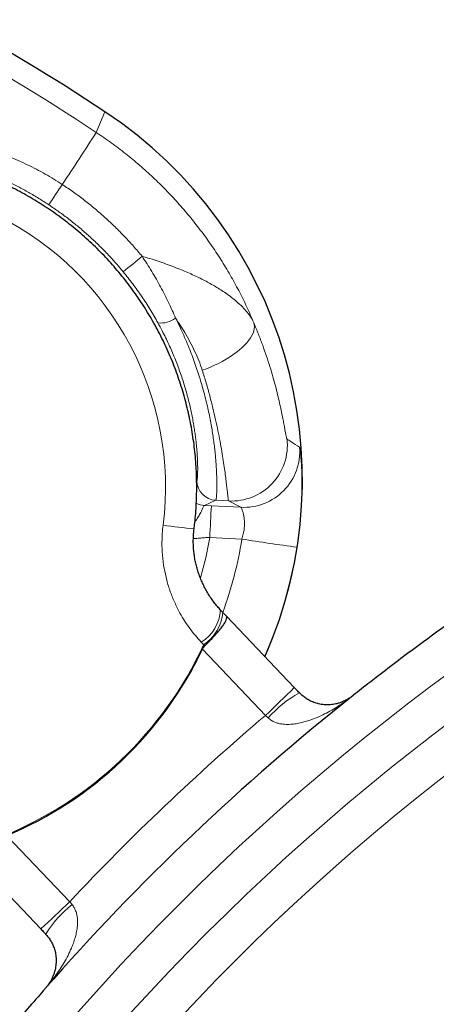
# Model space of a CAD drawing. Header units: millimetres. Extents: x 8 to 1352, y 12 to 1248.
# Tile 14 of 119: x 610 to 620, y 179 to 204. Entities that reach past the tile are written whole.
import ezdxf

# ---------------------------------------------------------------- set-up
doc = ezdxf.new("R2010")
doc.units = ezdxf.units.MM

msp = doc.modelspace()

# ---------------------------------------------------------------- linework, layer by layer
at = {"color": 252, "linetype": 'Continuous', "lineweight": 0}
for p, q in [((612.195, 201.511), (611.98, 200.991)), ((614.69, 191.651), (614.972, 191.778)), ((614.864, 191.642), (614.69, 191.651)), ((615.603, 191.603), (614.864, 191.642)), ((614.972, 191.778), (615.293, 191.761)), ((615.293, 191.761), (615.603, 191.603)), ((614.822, 190.85), (615.625, 190.808)), ((616.216, 186.39), (614.637, 188.048)), ((616.283, 186.327), (616.216, 186.39)), ((609.735, 183.383), (611.314, 181.724)), ((611.314, 181.724), (611.373, 181.654))]:
    msp.add_line(p, q, dxfattribs=at)
at = {"color": 7, "linetype": 'Continuous', "lineweight": 30}
for p, q in [((615.15, 188.97), (615.094, 189.029)), ((616.94, 187.088), (615.239, 188.875)), ((608.89, 182.829), (610.59, 181.043))]:
    msp.add_line(p, q, dxfattribs=at)
at = {"color": 252, "linetype": 'Continuous', "lineweight": 0, "flags": 128}
for points in [[(614.635, 195.038), (614.737, 195.074), (614.839, 195.115), (614.94, 195.159), (615.039, 195.206), (615.136, 195.257), (615.229, 195.31), (615.319, 195.365), (615.404, 195.422), (615.485, 195.481), (615.56, 195.541), (615.63, 195.602), (615.693, 195.663), (615.75, 195.725), (615.8, 195.786), (615.843, 195.847), (615.878, 195.907), (615.906, 195.965), (615.926, 196.021), (615.938, 196.076), (615.941, 196.128), (615.937, 196.177), (615.925, 196.223)], [(614.668, 188.162), (614.661, 188.169), (614.654, 188.177), (614.646, 188.184), (614.639, 188.192), (614.632, 188.199), (614.625, 188.207), (614.618, 188.215), (614.61, 188.222)]]:
    msp.add_lwpolyline(points, dxfattribs=at)
at = {"color": 252, "linetype": 'Continuous', "lineweight": 0}
for centre, radius in [((655.051, 140.66), 57.981), ((655.051, 140.66), 56.981), ((655.051, 140.669), 55.981)]:
    msp.add_circle(centre, radius, dxfattribs=at)
at = {"color": 7, "linetype": 'Continuous', "lineweight": 30}
for centre, radius, start, end in [((580.576, 153.738), 57.288, 56.501, 74.9689), ((606.104, 192.307), 11.037, 336.2393, 56.5017), ((606.103, 192.107), 9.45, 292.6014, 334.566), ((655.051, 140.669), 58.981, 128.40027, 138.76712)]:
    msp.add_arc(centre, radius, start, end, dxfattribs=at)
at = {"color": 252, "linetype": 'Continuous', "lineweight": 0}
for centre, radius, start, end in [((580.576, 153.544), 56.899, 56.5011, 75.8634), ((545.588, 243.445), 78.805, 326.27212, 327.40389), ((606.103, 192.103), 7.61, 352.8371, 274.3303), ((582.516, 218.416), 34.197, 325.7714, 326.7946), ((657.848, 143.36), 70.522, 129.3557, 129.85264), ((613.596, 196.843), 0.625, 263.3433, 306.3937), ((615.366, 193.159), 1.4, 267.0172, 6.2096), ((615.676, 193.002), 1.4, 267.0163, 4.2395), ((614.999, 192.277), 0.5, 180.8474, 266.9881), ((614.716, 192.15), 0.5, 242.3347, 266.9911), ((1086.167, 166.33), 471.983, 176.92581, 177.02208), ((616.184, 209.788), 18.805, 262.2666, 264.6481), ((606.104, 192.295), 8.837, 343.8176, 350.5883), ((606.104, 192.295), 9.637, 339.812, 351.1222), ((622.455, 232.319), 42.069, 260.6569, 262.561), ((606.104, 192.307), 11.036, 336.2393, 351.1222), ((614.03, 189.118), 1.068, 302.9302, 355.1891), ((614.092, 189.052), 1.06, 302.8675, 355.5551), ((606.103, 192.107), 9.429, 291.8992, 335.2681), ((589.725, 214.598), 38.697, 313.2011, 314.6907), ((618.497, 184.376), 2.951, 119.0152, 138.6106), ((655.051, 140.677), 59.981, 130.34968, 136.81771), ((585.098, 208.894), 37.755, 312.4673, 313.9758), ((613.164, 179.398), 2.88, 128.4358, 148.2728)]:
    msp.add_arc(centre, radius, start, end, dxfattribs=at)
for points, knots in [([(615.925, 196.223), (615.866, 196.359), (615.748, 196.631), (615.55, 197.03), (615.336, 197.422), (615.103, 197.807), (614.854, 198.184), (614.59, 198.547), (614.314, 198.896), (614.025, 199.232), (613.723, 199.554), (613.404, 199.867), (613.069, 200.17), (612.719, 200.46), (612.356, 200.736), (612.106, 200.906), (611.98, 200.991)], [0, 0, 0, 0, 0.07081, 0.141651, 0.212461, 0.284414, 0.356399, 0.428352, 0.498755, 0.569218, 0.639681, 0.710083, 0.782529, 0.855041, 0.927554, 1, 1, 1, 1]), ([(611.129, 199.688), (611.059, 199.734), (610.919, 199.824), (610.702, 199.951), (610.481, 200.071), (610.255, 200.183), (610.024, 200.288), (609.787, 200.385), (609.547, 200.474), (609.239, 200.576), (609.007, 200.636), (608.858, 200.675)], [0, 0, 0, 0, 0.100478, 0.201283, 0.302087, 0.403217, 0.505792, 0.608499, 0.711599, 0.814829, 1, 1, 1, 1]), ([(608.695, 200.186), (608.786, 200.156), (608.969, 200.095), (609.238, 199.993), (609.505, 199.882), (609.769, 199.761), (610.03, 199.63), (610.288, 199.49), (610.542, 199.341), (610.707, 199.234), (610.79, 199.18)], [0, 0, 0, 0, 0.123529, 0.247059, 0.3711704, 0.4952819, 0.6211529, 0.7470237, 0.8735119, 1, 1, 1, 1]), ([(613.127, 197.89), (613.056, 197.975), (612.913, 198.144), (612.686, 198.389), (612.451, 198.626), (612.206, 198.856), (611.951, 199.078), (611.685, 199.292), (611.412, 199.497), (611.223, 199.624), (611.129, 199.688)], [0, 0, 0, 0, 0.12329, 0.246579, 0.370533, 0.494486, 0.62051, 0.746534, 0.873267, 1, 1, 1, 1]), ([(610.79, 199.18), (610.875, 199.122), (611.047, 199.006), (611.296, 198.82), (611.54, 198.625), (611.778, 198.419), (612.009, 198.204), (612.233, 197.978), (612.45, 197.744), (612.587, 197.581), (612.656, 197.5)], [0, 0, 0, 0, 0.123282, 0.246565, 0.370514, 0.494463, 0.620491, 0.746519, 0.87326, 1, 1, 1, 1]), ([(615.925, 196.223), (615.902, 196.268), (615.857, 196.357), (615.759, 196.49), (615.641, 196.622), (615.509, 196.746), (615.368, 196.861), (615.233, 196.96), (615.1, 197.049), (614.971, 197.128), (614.836, 197.206), (614.694, 197.282), (614.546, 197.357), (614.34, 197.453), (614.118, 197.549), (613.878, 197.642), (613.68, 197.714), (613.479, 197.782), (613.294, 197.841), (613.176, 197.875), (613.127, 197.89)], [0, 0, 0, 0, 0.063402, 0.12739, 0.193067, 0.259258, 0.31571, 0.372423, 0.417484, 0.462545, 0.508028, 0.553512, 0.600199, 0.646887, 0.740956, 0.795711, 0.850583, 0.905791, 0.961102, 1, 1, 1, 1]), ([(613.967, 196.34), (613.939, 196.406), (613.882, 196.536), (613.791, 196.731), (613.694, 196.927), (613.592, 197.122), (613.485, 197.316), (613.371, 197.51), (613.252, 197.702), (613.169, 197.827), (613.127, 197.89)], [0, 0, 0, 0, 0.122786, 0.246106, 0.369427, 0.494439, 0.619452, 0.746136, 0.872821, 1, 1, 1, 1]), ([(612.656, 197.5), (612.736, 197.4), (612.897, 197.199), (613.121, 196.884), (613.297, 196.613), (613.43, 196.391), (613.492, 196.279), (613.524, 196.223)], [0, 0, 0, 0, 0.246521, 0.494274, 0.746279, 0.87314, 1, 1, 1, 1]), ([(613.967, 196.34), (614.007, 196.281), (614.086, 196.161), (614.207, 195.963), (614.328, 195.749), (614.446, 195.515), (614.552, 195.278), (614.607, 195.118), (614.635, 195.038)], [0, 0, 0, 0, 0.142036, 0.28431, 0.461626, 0.638921, 0.819487, 1, 1, 1, 1]), ([(614.972, 191.778), (614.974, 191.779), (614.977, 191.783), (614.981, 191.8), (614.985, 191.827), (614.989, 191.865), (614.993, 191.914), (614.996, 191.973), (614.998, 192.044), (614.999, 192.123), (614.999, 192.212), (614.998, 192.309), (614.995, 192.416), (614.99, 192.533), (614.982, 192.66), (614.972, 192.798), (614.959, 192.944), (614.942, 193.097), (614.923, 193.254), (614.9, 193.416), (614.873, 193.584), (614.841, 193.76), (614.805, 193.944), (614.763, 194.136), (614.715, 194.333), (614.663, 194.529), (614.608, 194.722), (614.55, 194.913), (614.486, 195.106), (614.416, 195.303), (614.341, 195.503), (614.259, 195.706), (614.171, 195.91), (614.075, 196.122), (614.004, 196.265), (613.967, 196.34)], [0, 0, 0, 0, 0.030506, 0.061011, 0.091726, 0.12244, 0.153815, 0.18519, 0.216794, 0.248397, 0.27889, 0.309383, 0.34009, 0.370797, 0.402189, 0.433582, 0.465219, 0.496855, 0.526623, 0.556391, 0.586378, 0.616364, 0.647053, 0.677742, 0.708681, 0.739619, 0.767662, 0.795704, 0.823938, 0.852172, 0.880994, 0.909816, 0.938836, 0.967855, 1, 1, 1, 1]), ([(613.524, 196.223), (613.559, 196.157), (613.625, 196.035), (613.715, 195.855), (613.797, 195.684), (613.873, 195.512), (613.945, 195.34), (614.013, 195.167), (614.076, 194.995), (614.134, 194.825), (614.188, 194.655), (614.237, 194.488), (614.282, 194.321), (614.322, 194.16), (614.357, 194.001), (614.389, 193.846), (614.416, 193.696), (614.439, 193.551), (614.459, 193.413), (614.475, 193.282), (614.489, 193.158), (614.499, 193.042), (614.507, 192.932), (614.513, 192.829), (614.517, 192.734), (614.519, 192.647), (614.52, 192.57), (614.519, 192.501), (614.518, 192.442), (614.516, 192.391), (614.513, 192.348), (614.51, 192.315), (614.506, 192.29), (614.503, 192.274), (614.5, 192.271), (614.499, 192.27)], [0, 0, 0, 0, 0.031713, 0.059298, 0.086883, 0.11466, 0.142438, 0.170835, 0.199233, 0.227851, 0.25647, 0.285951, 0.315432, 0.345154, 0.374876, 0.405333, 0.435791, 0.466493, 0.497194, 0.527893, 0.558592, 0.589513, 0.620435, 0.652027, 0.683619, 0.715431, 0.747242, 0.778335, 0.809427, 0.840715, 0.872004, 0.9039, 0.935796, 0.967898, 1, 1, 1, 1]), ([(616.758, 193.31), (616.756, 193.314), (616.751, 193.32), (616.742, 193.355), (616.73, 193.412), (616.715, 193.494), (616.696, 193.597), (616.673, 193.72), (616.645, 193.864), (616.611, 194.03), (616.57, 194.218), (616.523, 194.421), (616.468, 194.64), (616.404, 194.874), (616.33, 195.124), (616.244, 195.388), (616.149, 195.661), (616.043, 195.939), (615.964, 196.129), (615.925, 196.223)], [0, 0, 0, 0, 0.052304, 0.104609, 0.16149, 0.218603, 0.27581, 0.332949, 0.389852, 0.449363, 0.50909, 0.56891, 0.628672, 0.688213, 0.750425, 0.812828, 0.875317, 0.937757, 1, 1, 1, 1]), ([(614.635, 195.038), (614.668, 194.928), (614.736, 194.71), (614.824, 194.393), (614.902, 194.086), (614.971, 193.793), (615.03, 193.513), (615.081, 193.249), (615.125, 193.001), (615.161, 192.772), (615.192, 192.564), (615.217, 192.379), (615.237, 192.216), (615.254, 192.078), (615.267, 191.963), (615.277, 191.873), (615.284, 191.81), (615.29, 191.771), (615.292, 191.764), (615.293, 191.761)], [0, 0, 0, 0, 0.0584994, 0.1171894, 0.1759424, 0.2346289, 0.2931253, 0.3525554, 0.4121836, 0.4718811, 0.5315129, 0.590946, 0.6504132, 0.7100751, 0.7698037, 0.8294669, 0.8889354, 0.9444677, 1, 1, 1, 1]), ([(617.072, 193.105), (617.054, 193.117), (616.965, 193.176), (616.86, 193.244), (616.772, 193.301), (616.758, 193.31)], [0, 0, 0, 0, 0.17346, 0.867299, 1, 1, 1, 1]), ([(617.008, 190.604), (617.018, 190.671), (617.039, 190.806), (617.064, 191.009), (617.085, 191.212), (617.103, 191.41), (617.115, 191.602), (617.124, 191.786), (617.13, 191.965), (617.132, 192.135), (617.131, 192.293), (617.128, 192.439), (617.123, 192.575), (617.116, 192.698), (617.109, 192.805), (617.101, 192.898), (617.093, 192.975), (617.085, 193.043), (617.079, 193.082), (617.075, 193.101), (617.073, 193.104), (617.072, 193.105)], [0, 0, 0, 0, 0.05557, 0.111139, 0.167971, 0.2248, 0.279009, 0.333216, 0.38874, 0.444261, 0.49657, 0.548877, 0.602631, 0.656381, 0.707295, 0.758206, 0.810844, 0.863477, 0.931143, 0.965572, 1, 1, 1, 1]), ([(614.451, 191.25), (614.456, 191.256), (614.49, 191.294), (614.541, 191.372), (614.595, 191.469), (614.631, 191.549), (614.656, 191.606), (614.676, 191.644), (614.685, 191.649), (614.69, 191.651)], [0, 0, 0, 0, 0.032396, 0.208443, 0.387216, 0.540826, 0.698212, 0.847023, 1, 1, 1, 1]), ([(615.603, 191.603), (615.605, 191.602), (615.609, 191.599), (615.62, 191.579), (615.636, 191.541), (615.656, 191.477), (615.674, 191.394), (615.688, 191.297), (615.693, 191.186), (615.686, 191.065), (615.665, 190.937), (615.638, 190.852), (615.625, 190.808)], [0, 0, 0, 0, 0.07233, 0.145697, 0.252888, 0.363193, 0.468473, 0.576688, 0.680077, 0.787016, 0.891446, 1, 1, 1, 1]), ([(614.61, 188.222), (614.56, 188.277), (614.459, 188.388), (614.32, 188.567), (614.191, 188.755), (614.063, 188.971), (613.941, 189.214), (613.83, 189.488), (613.741, 189.776), (613.674, 190.081), (613.633, 190.401), (613.622, 190.692), (613.631, 190.944), (613.646, 191.084), (613.654, 191.154)], [0, 0, 0, 0, 0.071681, 0.14364, 0.216469, 0.289599, 0.381399, 0.47383, 0.568287, 0.663459, 0.765901, 0.869287, 0.934521, 1, 1, 1, 1]), ([(614.411, 190.816), (614.422, 190.817), (614.469, 190.822), (614.563, 190.831), (614.69, 190.841), (614.778, 190.847), (614.822, 190.85)], [0, 0, 0, 0, 0.089405, 0.395969, 0.693865, 1, 1, 1, 1]), ([(614.701, 188.137), (614.695, 188.141), (614.684, 188.149), (614.673, 188.157), (614.668, 188.162)], [0, 0, 0, 0, 0.487793, 1, 1, 1, 1]), ([(618.415, 186.892), (618.414, 186.891), (618.409, 186.888), (618.395, 186.876), (618.372, 186.858), (618.336, 186.831), (618.281, 186.789), (618.197, 186.728), (618.074, 186.643), (617.92, 186.547), (617.743, 186.449), (617.56, 186.36), (617.393, 186.292), (617.245, 186.243), (617.117, 186.208), (616.986, 186.182), (616.845, 186.165), (616.721, 186.164), (616.615, 186.175), (616.533, 186.192), (616.45, 186.22), (616.362, 186.262), (616.311, 186.304), (616.283, 186.327)], [0, 0, 0, 0, 0.001319, 0.006696, 0.02168, 0.036888, 0.065305, 0.11156, 0.172501, 0.260084, 0.347849, 0.436289, 0.525028, 0.581525, 0.638171, 0.695438, 0.753027, 0.818306, 0.851569, 0.885108, 0.921331, 0.958352, 1, 1, 1, 1]), ([(611.373, 181.654), (611.391, 181.63), (611.428, 181.582), (611.468, 181.493), (611.494, 181.404), (611.507, 181.316), (611.513, 181.21), (611.506, 181.085), (611.482, 180.945), (611.449, 180.816), (611.407, 180.688), (611.35, 180.542), (611.274, 180.378), (611.176, 180.199), (611.067, 180.026), (610.962, 179.875), (610.871, 179.755), (610.805, 179.673), (610.76, 179.62), (610.731, 179.585), (610.712, 179.564), (610.699, 179.55), (610.696, 179.545), (610.695, 179.545)], [0, 0, 0, 0, 0.03496, 0.071155, 0.114902, 0.147333, 0.180055, 0.24698, 0.303274, 0.359923, 0.417362, 0.474977, 0.562421, 0.650189, 0.738744, 0.827501, 0.888441, 0.934696, 0.963113, 0.978166, 0.993304, 0.998681, 1, 1, 1, 1])]:
    msp.add_open_spline(points, degree=3, knots=knots, dxfattribs=at)
at = {"color": 7, "linetype": 'Continuous', "lineweight": 30}
for points, knots in [([(614.43, 191.065), (614.436, 191.111), (614.451, 191.238), (614.471, 191.449), (614.487, 191.696), (614.495, 191.944), (614.496, 192.191), (614.49, 192.439), (614.477, 192.686), (614.456, 192.933), (614.429, 193.179), (614.393, 193.424), (614.351, 193.668), (614.301, 193.911), (614.245, 194.152), (614.181, 194.392), (614.11, 194.629), (614.032, 194.864), (613.948, 195.097), (613.856, 195.327), (613.758, 195.554), (613.653, 195.779), (613.541, 196), (613.423, 196.218), (613.299, 196.432), (613.168, 196.642), (613.032, 196.849), (612.889, 197.051), (612.74, 197.249), (612.586, 197.443), (612.425, 197.632), (612.26, 197.816), (612.089, 197.995), (611.913, 198.169), (611.731, 198.338), (611.545, 198.501), (611.354, 198.659), (611.159, 198.811), (610.959, 198.957), (610.755, 199.098), (610.546, 199.232), (610.334, 199.36), (610.119, 199.481), (609.899, 199.597), (609.677, 199.705), (609.451, 199.808), (609.223, 199.903), (608.991, 199.992), (608.758, 200.073), (608.521, 200.148), (608.283, 200.216), (608.043, 200.277), (607.801, 200.331), (607.558, 200.377), (607.313, 200.416), (607.068, 200.449), (606.821, 200.473), (606.574, 200.491), (606.327, 200.501), (606.079, 200.504), (605.832, 200.5), (605.584, 200.488), (605.337, 200.469), (605.091, 200.443), (604.845, 200.409), (604.601, 200.369), (604.358, 200.321), (604.117, 200.266), (603.877, 200.204), (603.639, 200.134), (603.403, 200.058), (603.17, 199.975), (602.939, 199.885), (602.711, 199.788), (602.486, 199.685), (602.264, 199.575), (602.046, 199.458), (601.831, 199.335), (601.619, 199.206), (601.412, 199.071), (601.209, 198.929), (601.01, 198.782), (600.815, 198.629), (600.625, 198.47), (600.44, 198.306), (600.259, 198.136), (600.084, 197.961), (599.914, 197.781), (599.75, 197.595), (599.59, 197.406), (599.437, 197.211), (599.289, 197.012), (599.148, 196.809), (599.012, 196.602), (598.883, 196.391), (598.76, 196.176), (598.643, 195.957), (598.533, 195.735), (598.429, 195.511), (598.332, 195.283), (598.242, 195.052), (598.158, 194.819), (598.082, 194.583), (598.013, 194.345), (597.95, 194.106), (597.895, 193.864), (597.847, 193.621), (597.806, 193.377), (597.772, 193.132), (597.745, 192.885), (597.726, 192.638), (597.714, 192.391), (597.71, 192.143), (597.712, 191.896), (597.722, 191.648), (597.74, 191.401), (597.764, 191.155), (597.796, 190.909), (597.835, 190.665), (597.881, 190.421), (597.935, 190.179), (597.995, 189.939), (598.063, 189.701), (598.138, 189.465), (598.219, 189.231), (598.308, 189), (598.403, 188.771), (598.505, 188.545), (598.613, 188.322), (598.728, 188.103), (598.85, 187.887), (598.978, 187.675), (599.112, 187.467), (599.252, 187.263), (599.398, 187.062), (599.55, 186.867), (599.707, 186.676), (599.87, 186.489), (600.039, 186.308), (600.213, 186.132), (600.392, 185.96), (600.576, 185.794), (600.764, 185.634), (600.958, 185.479), (601.156, 185.331), (601.358, 185.188), (601.564, 185.051), (601.775, 184.92), (601.989, 184.795), (602.206, 184.677), (602.428, 184.565), (602.652, 184.46), (602.879, 184.361), (603.109, 184.27), (603.342, 184.185), (603.577, 184.107), (603.814, 184.036), (604.053, 183.972), (604.294, 183.915), (604.537, 183.865), (604.781, 183.822), (605.026, 183.787), (605.272, 183.759), (605.519, 183.738), (605.766, 183.724), (606.014, 183.718), (606.262, 183.719), (606.503, 183.727), (606.661, 183.738), (606.737, 183.743)], [0, 0, 0, 0, 0.003368, 0.009374, 0.015381, 0.021388, 0.027394, 0.033401, 0.039408, 0.045414, 0.051421, 0.057427, 0.063434, 0.069441, 0.075447, 0.081454, 0.087461, 0.093467, 0.099474, 0.105481, 0.111487, 0.117494, 0.1235, 0.129507, 0.135514, 0.14152, 0.147527, 0.153534, 0.15954, 0.165547, 0.171554, 0.17756, 0.183567, 0.189574, 0.19558, 0.201587, 0.207594, 0.2136, 0.219607, 0.225613, 0.23162, 0.237627, 0.243633, 0.24964, 0.255647, 0.261653, 0.26766, 0.273667, 0.279673, 0.28568, 0.291687, 0.297693, 0.3037, 0.309707, 0.315713, 0.32172, 0.327727, 0.333733, 0.33974, 0.345747, 0.351753, 0.35776, 0.363767, 0.369773, 0.37578, 0.381787, 0.387793, 0.3938, 0.399807, 0.405813, 0.41182, 0.417827, 0.423833, 0.42984, 0.435847, 0.441853, 0.44786, 0.453867, 0.459873, 0.46588, 0.471887, 0.477893, 0.4839, 0.489907, 0.495913, 0.50192, 0.507927, 0.513933, 0.51994, 0.525947, 0.531953, 0.53796, 0.543967, 0.549973, 0.55598, 0.561987, 0.567993, 0.574, 0.580006, 0.586013, 0.59202, 0.598026, 0.604033, 0.61004, 0.616046, 0.622053, 0.62806, 0.634066, 0.640073, 0.646079, 0.652086, 0.658093, 0.664099, 0.670106, 0.676113, 0.682119, 0.688126, 0.694132, 0.700139, 0.706146, 0.712152, 0.718159, 0.724166, 0.730172, 0.736179, 0.742186, 0.748192, 0.754199, 0.760205, 0.766212, 0.772219, 0.778225, 0.784232, 0.790239, 0.796245, 0.802252, 0.808259, 0.814265, 0.820272, 0.826279, 0.832285, 0.838292, 0.844299, 0.850305, 0.856312, 0.862318, 0.868325, 0.874332, 0.880338, 0.886345, 0.892352, 0.898358, 0.904365, 0.910372, 0.916378, 0.922385, 0.928392, 0.934398, 0.940405, 0.946412, 0.952418, 0.958425, 0.964432, 0.970438, 0.976445, 0.982452, 0.988458, 0.994465, 1, 1, 1, 1]), ([(610.69, 179.538), (610.634, 179.474), (610.432, 179.245), (610.092, 178.848), (609.67, 178.345), (609.253, 177.837), (608.843, 177.325), (608.437, 176.809), (608.038, 176.288), (607.644, 175.762), (607.257, 175.232), (606.875, 174.698), (606.499, 174.16), (606.129, 173.617), (605.766, 173.071), (605.408, 172.52), (605.057, 171.966), (604.711, 171.407), (604.372, 170.845), (604.04, 170.279), (603.713, 169.709), (603.393, 169.136), (603.079, 168.559), (602.772, 167.979), (602.471, 167.395), (602.177, 166.809), (601.89, 166.218), (601.608, 165.625), (601.334, 165.029), (601.066, 164.429), (600.805, 163.827), (600.551, 163.222), (600.303, 162.614), (600.062, 162.003), (599.828, 161.389), (599.601, 160.773), (599.38, 160.155), (599.167, 159.534), (598.961, 158.911), (598.761, 158.285), (598.568, 157.658), (598.383, 157.028), (598.204, 156.396), (598.033, 155.762), (597.868, 155.127), (597.711, 154.489), (597.561, 153.85), (597.417, 153.21), (597.281, 152.567), (597.153, 151.924), (597.031, 151.278), (596.916, 150.632), (596.809, 149.984), (596.709, 149.335), (596.616, 148.685), (596.531, 148.035), (596.452, 147.383), (596.381, 146.73), (596.317, 146.077), (596.261, 145.422), (596.212, 144.768), (596.17, 144.113), (596.135, 143.457), (596.108, 142.801), (596.087, 142.145), (596.075, 141.488), (596.069, 140.832), (596.071, 140.175), (596.08, 139.519), (596.097, 138.863), (596.121, 138.206), (596.152, 137.551), (596.19, 136.895), (596.236, 136.24), (596.289, 135.586), (596.349, 134.932), (596.416, 134.279), (596.491, 133.627), (596.573, 132.975), (596.662, 132.325), (596.759, 131.676), (596.863, 131.027), (596.974, 130.38), (597.092, 129.734), (597.217, 129.09), (597.35, 128.447), (597.489, 127.805), (597.636, 127.165), (597.79, 126.527), (597.951, 125.891), (598.119, 125.256), (598.294, 124.623), (598.476, 123.993), (598.665, 123.364), (598.862, 122.737), (599.065, 122.113), (599.275, 121.491), (599.492, 120.871), (599.715, 120.254), (599.946, 119.639), (600.184, 119.027), (600.428, 118.418), (600.679, 117.811), (600.937, 117.208), (601.201, 116.607), (601.473, 116.009), (601.75, 115.414), (602.035, 114.822), (602.326, 114.234), (602.623, 113.648), (602.928, 113.066), (603.238, 112.488), (603.555, 111.913), (603.878, 111.342), (604.208, 110.774), (604.544, 110.21), (604.886, 109.649), (605.234, 109.093), (605.589, 108.54), (605.95, 107.992), (606.317, 107.447), (606.689, 106.907), (607.068, 106.371), (607.453, 105.839), (607.844, 105.311), (608.24, 104.788), (608.643, 104.269), (609.051, 103.755), (609.464, 103.245), (609.884, 102.74), (610.309, 102.239), (610.739, 101.744), (611.175, 101.253), (611.617, 100.767), (612.064, 100.286), (612.516, 99.81), (612.973, 99.339), (613.436, 98.873), (613.904, 98.413), (614.377, 97.957), (614.855, 97.507), (615.338, 97.062), (615.826, 96.623), (616.319, 96.189), (616.816, 95.761), (617.318, 95.338), (617.825, 94.921), (618.337, 94.509), (618.853, 94.103), (619.374, 93.703), (619.899, 93.309), (620.428, 92.921), (620.962, 92.538), (621.5, 92.162), (622.042, 91.791), (622.588, 91.427), (623.138, 91.069), (623.692, 90.717), (624.25, 90.371), (624.812, 90.031), (625.377, 89.697), (625.947, 89.37), (626.519, 89.05), (627.096, 88.735), (627.676, 88.427), (628.259, 88.126), (628.846, 87.831), (629.435, 87.542), (630.028, 87.26), (630.624, 86.985), (631.224, 86.717), (631.826, 86.455), (632.431, 86.2), (633.038, 85.951), (633.649, 85.71), (634.262, 85.475), (634.878, 85.247), (635.496, 85.026), (636.116, 84.811), (636.739, 84.604), (637.365, 84.404), (637.992, 84.21), (638.622, 84.024), (639.253, 83.844), (639.887, 83.672), (640.522, 83.507), (641.159, 83.349), (641.798, 83.198), (642.439, 83.054), (643.081, 82.917), (643.725, 82.787), (644.37, 82.665), (645.016, 82.549), (645.664, 82.441), (646.312, 82.34), (646.962, 82.247), (647.613, 82.16), (648.265, 82.081), (648.917, 82.009), (649.571, 81.944), (650.225, 81.887), (650.879, 81.837), (651.535, 81.794), (652.19, 81.759), (652.846, 81.73), (653.502, 81.71), (654.159, 81.696), (654.815, 81.69), (655.472, 81.691), (656.128, 81.699), (656.785, 81.715), (657.441, 81.738), (658.097, 81.768), (658.752, 81.805), (659.407, 81.85), (660.062, 81.902), (660.716, 81.962), (661.369, 82.028), (662.021, 82.102), (662.673, 82.183), (663.323, 82.272), (663.973, 82.368), (664.621, 82.47), (665.269, 82.581), (665.915, 82.698), (666.559, 82.822), (667.202, 82.954), (667.844, 83.093), (668.484, 83.239), (669.123, 83.392), (669.759, 83.552), (670.394, 83.719), (671.027, 83.894), (671.658, 84.075), (672.287, 84.263), (672.914, 84.459), (673.539, 84.661), (674.161, 84.87), (674.781, 85.086), (675.399, 85.309), (676.014, 85.539), (676.626, 85.776), (677.236, 86.019), (677.843, 86.27), (678.447, 86.527), (679.048, 86.79), (679.646, 87.061), (680.242, 87.338), (680.834, 87.622), (681.423, 87.912), (682.008, 88.209), (682.59, 88.512), (683.169, 88.822), (683.745, 89.138), (684.317, 89.46), (684.885, 89.789), (685.449, 90.125), (686.01, 90.466), (686.567, 90.814), (687.12, 91.168), (687.669, 91.528), (688.214, 91.894), (688.755, 92.266), (689.292, 92.644), (689.824, 93.028), (690.353, 93.418), (690.876, 93.814), (691.396, 94.215), (691.911, 94.623), (692.421, 95.036), (692.926, 95.455), (693.427, 95.879), (693.924, 96.309), (694.415, 96.744), (694.902, 97.185), (695.383, 97.631), (695.86, 98.083), (696.331, 98.54), (696.798, 99.002), (697.259, 99.469), (697.715, 99.942), (698.166, 100.419), (698.611, 100.901), (699.051, 101.389), (699.486, 101.881), (699.915, 102.378), (700.338, 102.879), (700.756, 103.386), (701.168, 103.897), (701.575, 104.412), (701.975, 104.933), (702.37, 105.457), (702.759, 105.986), (703.143, 106.519), (703.52, 107.056), (703.891, 107.598), (704.256, 108.144), (704.615, 108.693), (704.968, 109.247), (705.315, 109.804), (705.655, 110.366), (705.989, 110.931), (706.317, 111.5), (706.639, 112.072), (706.954, 112.648), (707.263, 113.228), (707.565, 113.81), (707.861, 114.397), (708.15, 114.986), (708.432, 115.579), (708.708, 116.174), (708.978, 116.773), (709.24, 117.375), (709.496, 117.979), (709.746, 118.587), (709.988, 119.197), (710.224, 119.81), (710.452, 120.425), (710.674, 121.043), (710.889, 121.663), (711.097, 122.286), (711.299, 122.911), (711.493, 123.538), (711.68, 124.167), (711.86, 124.799), (712.033, 125.432), (712.2, 126.067), (712.359, 126.704), (712.51, 127.343), (712.655, 127.983), (712.793, 128.625), (712.923, 129.269), (713.047, 129.913), (713.163, 130.56), (713.272, 131.207), (713.374, 131.856), (713.468, 132.505), (713.555, 133.156), (713.635, 133.808), (713.708, 134.46), (713.774, 135.113), (713.832, 135.767), (713.883, 136.422), (713.926, 137.077), (713.963, 137.733), (713.992, 138.388), (714.014, 139.045), (714.028, 139.701), (714.035, 140.357), (714.035, 141.014), (714.028, 141.67), (714.013, 142.327), (713.991, 142.983), (713.961, 143.639), (713.925, 144.294), (713.881, 144.949), (713.829, 145.604), (713.771, 146.258), (713.705, 146.911), (713.632, 147.564), (713.551, 148.215), (713.464, 148.866), (713.369, 149.515), (713.267, 150.164), (713.158, 150.811), (713.041, 151.458), (712.917, 152.102), (712.787, 152.746), (712.649, 153.388), (712.504, 154.028), (712.351, 154.666), (712.192, 155.303), (712.025, 155.938), (711.852, 156.572), (711.671, 157.203), (711.484, 157.832), (711.289, 158.459), (711.088, 159.084), (710.879, 159.707), (710.664, 160.327), (710.442, 160.945), (710.213, 161.56), (709.977, 162.172), (709.734, 162.782), (709.485, 163.39), (709.228, 163.994), (708.965, 164.596), (708.696, 165.194), (708.419, 165.79), (708.136, 166.382), (707.847, 166.972), (707.551, 167.558), (707.248, 168.14), (706.939, 168.72), (706.624, 169.295), (706.302, 169.868), (705.974, 170.436), (705.639, 171.001), (705.299, 171.562), (704.952, 172.12), (704.598, 172.673), (704.239, 173.223), (703.874, 173.768), (703.502, 174.31), (703.125, 174.847), (702.741, 175.38), (702.352, 175.908), (701.957, 176.433), (701.556, 176.953), (701.149, 177.468), (700.737, 177.979), (700.319, 178.485), (699.895, 178.986), (699.466, 179.483), (699.031, 179.975), (698.59, 180.462), (698.145, 180.944), (697.694, 181.421), (697.238, 181.894), (696.776, 182.36), (696.309, 182.822), (695.838, 183.279), (695.361, 183.73), (694.879, 184.176), (694.392, 184.617), (693.901, 185.052), (693.404, 185.482), (692.903, 185.906), (692.397, 186.324), (691.887, 186.737), (691.372, 187.144), (690.852, 187.546), (690.328, 187.941), (689.8, 188.331), (689.267, 188.715), (688.73, 189.093), (688.189, 189.464), (687.644, 189.83), (687.094, 190.19), (686.541, 190.543), (685.984, 190.891), (685.423, 191.232), (684.858, 191.567), (684.29, 191.896), (683.718, 192.218), (683.142, 192.534), (682.563, 192.843), (681.981, 193.146), (681.395, 193.443), (680.806, 193.733), (680.214, 194.016), (679.618, 194.293), (679.02, 194.563), (678.419, 194.826), (677.814, 195.083), (677.207, 195.333), (676.597, 195.576), (675.985, 195.813), (675.37, 196.042), (674.752, 196.265), (674.132, 196.481), (673.51, 196.69), (672.885, 196.892), (672.258, 197.087), (671.629, 197.275), (670.998, 197.456), (670.365, 197.63), (669.73, 197.796), (669.093, 197.956), (668.454, 198.109), (667.814, 198.255), (667.172, 198.393), (666.529, 198.524), (665.884, 198.649), (665.238, 198.766), (664.591, 198.875), (663.943, 198.978), (663.293, 199.073), (662.642, 199.161), (661.991, 199.242), (661.338, 199.316), (660.685, 199.382), (660.031, 199.441), (659.377, 199.493), (658.722, 199.537), (658.066, 199.575), (657.41, 199.605), (656.754, 199.627), (656.098, 199.642), (655.441, 199.65), (654.785, 199.651), (654.128, 199.644), (653.472, 199.631), (652.816, 199.609), (652.16, 199.581), (651.504, 199.545), (650.849, 199.502), (650.194, 199.451), (649.54, 199.394), (648.887, 199.329), (648.234, 199.256), (647.583, 199.177), (646.932, 199.09), (646.282, 198.996), (645.633, 198.895), (644.986, 198.786), (644.34, 198.671), (643.695, 198.548), (643.051, 198.418), (642.409, 198.281), (641.768, 198.136), (641.13, 197.985), (640.492, 197.826), (639.857, 197.661), (639.224, 197.488), (638.592, 197.308), (637.963, 197.122), (637.335, 196.928), (636.71, 196.727), (636.087, 196.52), (635.467, 196.305), (634.849, 196.084), (634.233, 195.855), (633.62, 195.62), (633.01, 195.378), (632.402, 195.13), (631.797, 194.874), (631.196, 194.612), (630.597, 194.343), (630.001, 194.067), (629.408, 193.785), (628.818, 193.497), (628.232, 193.201), (627.649, 192.899), (627.069, 192.591), (626.493, 192.277), (625.92, 191.955), (625.351, 191.628), (624.786, 191.294), (624.224, 190.954), (623.666, 190.608), (623.112, 190.256), (622.562, 189.897), (622.016, 189.532), (621.474, 189.161), (620.937, 188.785), (620.403, 188.402), (619.874, 188.013), (619.349, 187.619), (618.865, 187.247), (618.557, 187.004), (618.421, 186.896)], [0, 0, 0, 0, 0.000713, 0.002538, 0.004362, 0.006186, 0.00801, 0.009835, 0.011659, 0.013483, 0.015307, 0.017131, 0.018956, 0.02078, 0.022604, 0.024428, 0.026252, 0.028077, 0.029901, 0.031725, 0.033549, 0.035373, 0.037198, 0.039022, 0.040846, 0.04267, 0.044495, 0.046319, 0.048143, 0.049967, 0.051791, 0.053616, 0.05544, 0.057264, 0.059088, 0.060912, 0.062737, 0.064561, 0.066385, 0.068209, 0.070033, 0.071858, 0.073682, 0.075506, 0.07733, 0.079155, 0.080979, 0.082803, 0.084627, 0.086451, 0.088276, 0.0901, 0.091924, 0.093748, 0.095572, 0.097397, 0.099221, 0.101045, 0.102869, 0.104693, 0.106518, 0.108342, 0.110166, 0.11199, 0.113815, 0.115639, 0.117463, 0.119287, 0.121111, 0.122936, 0.12476, 0.126584, 0.128408, 0.130232, 0.132057, 0.133881, 0.135705, 0.137529, 0.139353, 0.141178, 0.143002, 0.144826, 0.14665, 0.148475, 0.150299, 0.152123, 0.153947, 0.155771, 0.157596, 0.15942, 0.161244, 0.163068, 0.164892, 0.166717, 0.168541, 0.170365, 0.172189, 0.174013, 0.175838, 0.177662, 0.179486, 0.18131, 0.183135, 0.184959, 0.186783, 0.188607, 0.190431, 0.192256, 0.19408, 0.195904, 0.197728, 0.199552, 0.201377, 0.203201, 0.205025, 0.206849, 0.208673, 0.210498, 0.212322, 0.214146, 0.21597, 0.217795, 0.219619, 0.221443, 0.223267, 0.225091, 0.226916, 0.22874, 0.230564, 0.232388, 0.234212, 0.236037, 0.237861, 0.239685, 0.241509, 0.243333, 0.245158, 0.246982, 0.248806, 0.25063, 0.252455, 0.254279, 0.256103, 0.257927, 0.259751, 0.261576, 0.2634, 0.265224, 0.267048, 0.268872, 0.270697, 0.272521, 0.274345, 0.276169, 0.277993, 0.279818, 0.281642, 0.283466, 0.28529, 0.287115, 0.288939, 0.290763, 0.292587, 0.294411, 0.296236, 0.29806, 0.299884, 0.301708, 0.303532, 0.305357, 0.307181, 0.309005, 0.310829, 0.312653, 0.314478, 0.316302, 0.318126, 0.31995, 0.321775, 0.323599, 0.325423, 0.327247, 0.329071, 0.330896, 0.33272, 0.334544, 0.336368, 0.338192, 0.340017, 0.341841, 0.343665, 0.345489, 0.347314, 0.349138, 0.350962, 0.352786, 0.35461, 0.356435, 0.358259, 0.360083, 0.361907, 0.363731, 0.365556, 0.36738, 0.369204, 0.371028, 0.372852, 0.374677, 0.376501, 0.378325, 0.380149, 0.381974, 0.383798, 0.385622, 0.387446, 0.38927, 0.391095, 0.392919, 0.394743, 0.396567, 0.398391, 0.400216, 0.40204, 0.403864, 0.405688, 0.407513, 0.409337, 0.411161, 0.412985, 0.414809, 0.416634, 0.418458, 0.420282, 0.422106, 0.42393, 0.425755, 0.427579, 0.429403, 0.431227, 0.433051, 0.434876, 0.4367, 0.438524, 0.440348, 0.442173, 0.443997, 0.445821, 0.447645, 0.449469, 0.451294, 0.453118, 0.454942, 0.456766, 0.45859, 0.460415, 0.462239, 0.464063, 0.465887, 0.467712, 0.469536, 0.47136, 0.473184, 0.475008, 0.476833, 0.478657, 0.480481, 0.482305, 0.484129, 0.485954, 0.487778, 0.489602, 0.491426, 0.49325, 0.495075, 0.496899, 0.498723, 0.500547, 0.502372, 0.504196, 0.50602, 0.507844, 0.509668, 0.511493, 0.513317, 0.515141, 0.516965, 0.518789, 0.520614, 0.522438, 0.524262, 0.526086, 0.52791, 0.529735, 0.531559, 0.533383, 0.535207, 0.537032, 0.538856, 0.54068, 0.542504, 0.544328, 0.546153, 0.547977, 0.549801, 0.551625, 0.553449, 0.555274, 0.557098, 0.558922, 0.560746, 0.56257, 0.564395, 0.566219, 0.568043, 0.569867, 0.571692, 0.573516, 0.57534, 0.577164, 0.578988, 0.580813, 0.582637, 0.584461, 0.586285, 0.588109, 0.589934, 0.591758, 0.593582, 0.595406, 0.59723, 0.599055, 0.600879, 0.602703, 0.604527, 0.606352, 0.608176, 0.61, 0.611824, 0.613648, 0.615473, 0.617297, 0.619121, 0.620945, 0.622769, 0.624594, 0.626418, 0.628242, 0.630066, 0.63189, 0.633715, 0.635539, 0.637363, 0.639187, 0.641012, 0.642836, 0.64466, 0.646484, 0.648308, 0.650133, 0.651957, 0.653781, 0.655605, 0.657429, 0.659254, 0.661078, 0.662902, 0.664726, 0.66655, 0.668375, 0.670199, 0.672023, 0.673847, 0.675672, 0.677496, 0.67932, 0.681144, 0.682968, 0.684793, 0.686617, 0.688441, 0.690265, 0.692089, 0.693914, 0.695738, 0.697562, 0.699386, 0.70121, 0.703035, 0.704859, 0.706683, 0.708507, 0.710332, 0.712156, 0.71398, 0.715804, 0.717628, 0.719453, 0.721277, 0.723101, 0.724925, 0.726749, 0.728574, 0.730398, 0.732222, 0.734046, 0.73587, 0.737695, 0.739519, 0.741343, 0.743167, 0.744992, 0.746816, 0.74864, 0.750464, 0.752288, 0.754113, 0.755937, 0.757761, 0.759585, 0.761409, 0.763234, 0.765058, 0.766882, 0.768706, 0.77053, 0.772355, 0.774179, 0.776003, 0.777827, 0.779652, 0.781476, 0.7833, 0.785124, 0.786948, 0.788773, 0.790597, 0.792421, 0.794245, 0.796069, 0.797894, 0.799718, 0.801542, 0.803366, 0.80519, 0.807015, 0.808839, 0.810663, 0.812487, 0.814312, 0.816136, 0.81796, 0.819784, 0.821608, 0.823433, 0.825257, 0.827081, 0.828905, 0.830729, 0.832554, 0.834378, 0.836202, 0.838026, 0.839851, 0.841675, 0.843499, 0.845323, 0.847147, 0.848972, 0.850796, 0.85262, 0.854444, 0.856268, 0.858093, 0.859917, 0.861741, 0.863565, 0.865389, 0.867214, 0.869038, 0.870862, 0.872686, 0.874511, 0.876335, 0.878159, 0.879983, 0.881807, 0.883632, 0.885456, 0.88728, 0.889104, 0.890928, 0.892753, 0.894577, 0.896401, 0.898225, 0.90005, 0.901874, 0.903698, 0.905522, 0.907346, 0.909171, 0.910995, 0.912819, 0.914643, 0.916467, 0.918292, 0.920116, 0.92194, 0.923764, 0.925588, 0.927413, 0.929237, 0.931061, 0.932885, 0.93471, 0.936534, 0.938358, 0.940182, 0.942006, 0.943831, 0.945655, 0.947479, 0.949303, 0.951127, 0.952952, 0.954776, 0.9566, 0.958424, 0.960249, 0.962073, 0.963897, 0.965721, 0.967545, 0.96937, 0.971194, 0.973018, 0.974842, 0.976666, 0.978491, 0.980315, 0.982139, 0.983963, 0.985787, 0.987612, 0.989436, 0.99126, 0.993084, 0.994909, 0.996733, 0.998557, 1, 1, 1, 1]), ([(615.095, 189.03), (615.068, 189.059), (615.012, 189.12), (614.932, 189.219), (614.854, 189.327), (614.782, 189.439), (614.715, 189.554), (614.655, 189.673), (614.601, 189.795), (614.553, 189.919), (614.512, 190.044), (614.478, 190.17), (614.451, 190.297), (614.431, 190.424), (614.417, 190.552), (614.41, 190.68), (614.41, 190.809), (614.416, 190.938), (614.425, 191.023), (614.43, 191.065)], [0, 0, 0, 0, 0.055448, 0.117006, 0.178611, 0.240124, 0.301416, 0.362373, 0.422889, 0.48287, 0.542241, 0.600946, 0.658954, 0.716261, 0.773071, 0.829698, 0.886883, 0.944009, 1, 1, 1, 1]), ([(615.239, 188.875), (615.221, 188.894), (615.192, 188.925), (615.161, 188.957), (615.149, 188.97)], [0, 0, 0, 0, 0.604645, 1, 1, 1, 1]), ([(614.701, 188.137), (614.74, 188.176), (614.818, 188.254), (614.927, 188.369), (615.024, 188.478), (615.107, 188.579), (615.173, 188.669), (615.221, 188.746), (615.248, 188.808), (615.254, 188.852), (615.244, 188.868), (615.239, 188.875)], [0, 0, 0, 0, 0.113345, 0.226692, 0.340014, 0.45334, 0.567147, 0.680959, 0.79586, 0.910767, 1, 1, 1, 1]), ([(614.637, 188.048), (614.646, 188.064), (614.663, 188.097), (614.688, 188.124), (614.701, 188.137)], [0, 0, 0, 0, 0.49151, 1, 1, 1, 1]), ([(617.066, 186.956), (617.054, 186.969), (617.014, 187.01), (616.972, 187.054), (616.942, 187.086), (616.94, 187.088)], [0, 0, 0, 0, 0.290586, 0.951169, 1, 1, 1, 1]), ([(618.415, 186.892), (618.413, 186.89), (618.408, 186.887), (618.402, 186.882), (618.394, 186.875), (618.386, 186.869), (618.371, 186.858), (618.343, 186.837), (618.303, 186.811), (618.258, 186.784), (618.204, 186.756), (618.138, 186.727), (618.065, 186.7), (617.987, 186.679), (617.912, 186.666), (617.84, 186.658), (617.764, 186.655), (617.689, 186.658), (617.617, 186.667), (617.551, 186.679), (617.489, 186.696), (617.431, 186.715), (617.376, 186.738), (617.322, 186.763), (617.275, 186.79), (617.228, 186.82), (617.183, 186.852), (617.138, 186.889), (617.099, 186.925), (617.076, 186.949), (617.067, 186.958)], [0, 0, 0, 0, 0.002827, 0.006406, 0.01074, 0.017865, 0.026961, 0.055823, 0.09844, 0.149287, 0.200226, 0.255525, 0.327688, 0.398795, 0.458274, 0.512848, 0.570431, 0.625844, 0.67433, 0.718442, 0.7583, 0.794331, 0.827126, 0.857328, 0.886951, 0.910631, 0.93542, 0.960307, 0.984987, 1, 1, 1, 1]), ([(610.59, 181.043), (610.616, 181.015), (610.658, 180.972), (610.699, 180.928), (610.714, 180.912)], [0, 0, 0, 0, 0.638555, 1, 1, 1, 1]), ([(610.712, 180.911), (610.715, 180.908), (610.732, 180.89), (610.761, 180.857), (610.797, 180.81), (610.829, 180.763), (610.858, 180.716), (610.881, 180.67), (610.903, 180.62), (610.924, 180.566), (610.942, 180.508), (610.957, 180.447), (610.967, 180.382), (610.974, 180.312), (610.976, 180.239), (610.972, 180.165), (610.963, 180.091), (610.949, 180.02), (610.929, 179.947), (610.902, 179.871), (610.869, 179.798), (610.831, 179.727), (610.796, 179.672), (610.764, 179.628), (610.738, 179.595), (610.723, 179.577), (610.711, 179.563), (610.704, 179.555), (610.698, 179.548), (610.695, 179.545), (610.694, 179.544)], [0, 0, 0, 0, 0.004875, 0.028972, 0.053706, 0.078864, 0.104197, 0.129405, 0.156114, 0.187953, 0.222393, 0.260318, 0.302313, 0.348796, 0.399863, 0.45526, 0.508145, 0.564244, 0.625271, 0.691532, 0.762289, 0.821885, 0.885396, 0.932973, 0.960244, 0.982772, 0.990053, 0.994951, 0.99834, 1, 1, 1, 1])]:
    msp.add_open_spline(points, degree=3, knots=knots, dxfattribs=at)

doc.saveas('drawing.dxf')
